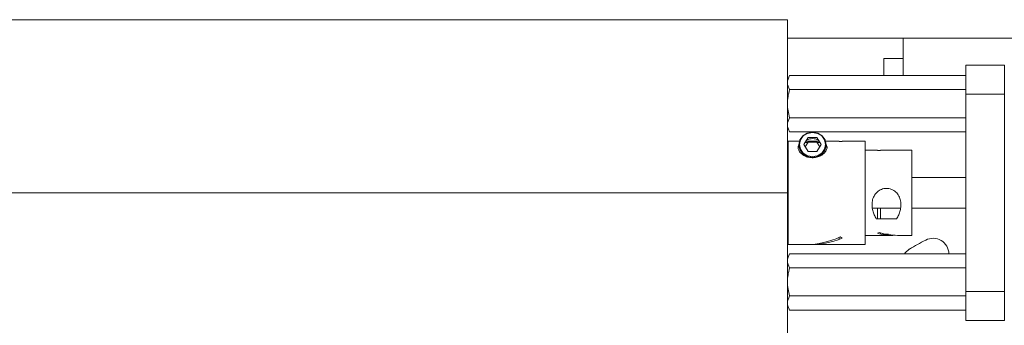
# Model space of a CAD drawing. Header units: inches. Extents: x 0.5 to 10.5, y 0.2 to 8.2.
# Tile 16 of 50: x 3.132 to 4.727, y 6.64 to 7.134. Entities that reach past the tile are written whole.
import ezdxf

# ---------------------------------------------------------------- set-up
doc = ezdxf.new("R2010")
doc.units = ezdxf.units.IN
doc.header["$MEASUREMENT"] = 0

msp = doc.modelspace()

# ---------------------------------------------------------------- linework, layer by layer
at = {"color": 7, "linetype": 'Continuous', "lineweight": 15}
for p, q in [((1.4628, 7.1338), (4.3753, 7.1338)), ((4.3753, 6.8538), (4.3753, 7.1338)), ((4.5628, 7.1038), (4.3753, 7.1038)), ((4.5628, 7.1038), (4.5628, 7.0708)), ((5.1241, 7.1038), (4.5628, 7.1038)), ((4.5315, 7.0708), (4.5315, 7.0434)), ((4.5628, 7.0434), (4.5628, 7.0708)), ((4.7266, 7.0605), (4.6641, 7.0605)), ((4.6641, 7.0605), (4.6641, 7.0135)), ((4.7266, 7.0605), (4.7266, 7.0135)), ((4.6641, 7.0434), (4.3788, 7.0434)), ((4.6641, 7.0207), (4.3788, 7.0207)), ((4.7266, 7.0135), (4.6641, 7.0135)), ((4.6641, 7.0135), (4.6641, 6.6941)), ((4.7266, 7.0135), (4.7266, 6.6941)), ((4.6641, 6.9753), (4.3788, 6.9753)), ((4.6641, 6.9525), (4.3788, 6.9525)), ((4.3762, 6.9375), (4.3753, 6.9365)), ((4.3948, 6.9375), (4.3762, 6.9375)), ((4.3762, 6.9375), (4.3762, 6.7701)), ((4.3938, 6.9314), (4.3938, 6.9271)), ((4.4088, 6.9205), (4.4017, 6.9318)), ((4.4266, 6.9375), (4.4052, 6.9375)), ((4.4591, 6.9375), (4.4371, 6.9375)), ((4.4381, 6.9271), (4.4381, 6.9315)), ((4.4591, 6.9367), (4.4591, 6.9375)), ((4.5012, 6.9375), (4.464, 6.9375)), ((4.5012, 6.7765), (4.5012, 6.9375)), ((4.5209, 6.9227), (4.5012, 6.9227)), ((4.5209, 6.9221), (4.5209, 6.9227)), ((4.577, 6.9227), (4.5258, 6.9227)), ((4.6641, 6.8784), (4.577, 6.8784)), ((1.4628, 6.8538), (4.3753, 6.8538)), ((4.3753, 6.2757), (4.3753, 6.8538)), ((4.5128, 6.8292), (4.5586, 6.8292)), ((4.577, 6.8292), (4.6641, 6.8292)), ((4.5012, 6.7849), (4.5457, 6.7849)), ((4.5534, 6.7849), (4.577, 6.7849)), ((4.3753, 6.771), (4.3762, 6.7701)), ((4.3762, 6.7701), (4.4072, 6.7701)), ((4.4149, 6.7701), (4.5012, 6.7701)), ((4.5012, 6.7701), (4.5012, 6.7765)), ((4.6641, 6.7551), (4.3788, 6.7551)), ((4.6641, 6.7323), (4.3788, 6.7323)), ((4.6641, 6.6869), (4.3788, 6.6869)), ((4.7266, 6.6941), (4.6641, 6.6941)), ((4.6641, 6.6941), (4.6641, 6.6471)), ((4.7266, 6.6941), (4.7266, 6.6471)), ((4.6641, 6.6641), (4.3788, 6.6641)), ((4.7266, 6.6471), (4.6641, 6.6471))]:
    msp.add_line(p, q, dxfattribs=at)
at = {"color": 144, "linetype": 'Continuous', "lineweight": 0}
for p, q in [((4.5315, 7.0708), (4.5628, 7.0708)), ((4.4017, 6.9318), (4.4088, 6.9432)), ((4.4088, 6.9432), (4.423, 6.9432)), ((4.423, 6.9432), (4.4301, 6.9318)), ((4.4038, 6.9351), (4.4085, 6.9351)), ((4.4088, 6.9357), (4.4041, 6.9281)), ((4.423, 6.9357), (4.4088, 6.9357)), ((4.4278, 6.9281), (4.423, 6.9357)), ((4.4301, 6.9318), (4.423, 6.9205)), ((4.4234, 6.9351), (4.4281, 6.9351)), ((4.464, 6.9367), (4.4591, 6.9367)), ((4.464, 6.9375), (4.464, 6.9367)), ((4.5258, 6.9221), (4.5209, 6.9221)), ((4.5258, 6.9227), (4.5258, 6.9221)), ((4.577, 6.7849), (4.577, 6.9227)), ((4.423, 6.9205), (4.4088, 6.9205)), ((4.5209, 6.8123), (4.5209, 6.8292)), ((4.5258, 6.8119), (4.5258, 6.8292)), ((4.5192, 6.8119), (4.521, 6.8119)), ((4.5503, 6.8119), (4.521, 6.8119)), ((4.5503, 6.8119), (4.5521, 6.8119)), ((4.4591, 6.7786), (4.4591, 6.7817)), ((4.5258, 6.7892), (4.5258, 6.7871))]:
    msp.add_line(p, q, dxfattribs=at)
at = {"color": 7, "linetype": 'Continuous', "lineweight": 15, "flags": 128}
for points in [[(4.4381, 6.9315), (4.4364, 6.9236), (4.4316, 6.917), (4.4244, 6.9126), (4.4159, 6.911), (4.4075, 6.9126), (4.4003, 6.917), (4.3955, 6.9236), (4.3938, 6.9315), (4.3955, 6.9393), (4.4003, 6.9459), (4.4075, 6.9504), (4.4159, 6.9519), (4.4244, 6.9504), (4.4316, 6.9459), (4.4364, 6.9393), (4.4381, 6.9315)], [(4.3948, 6.9318), (4.3964, 6.9393), (4.401, 6.9457), (4.4078, 6.9499), (4.4159, 6.9514), (4.424, 6.9499), (4.4309, 6.9457), (4.4355, 6.9393), (4.4371, 6.9318), (4.4355, 6.9244), (4.4309, 6.918), (4.424, 6.9138), (4.4159, 6.9123), (4.4078, 6.9138), (4.401, 6.918), (4.3964, 6.9244), (4.3948, 6.9318)], [(4.5732, 6.7629), (4.5657, 6.7563), (4.5648, 6.7551)]]:
    msp.add_lwpolyline(points, dxfattribs=at)
at = {"color": 144, "linetype": 'Continuous', "lineweight": 0}
msp.add_arc((4.4159, 6.9177), 0.0237, 66.5122, 113.4878, dxfattribs=at)
at = {"color": 7, "linetype": 'Continuous', "lineweight": 15}
for centre, radius, start, end in [((4.6112, 6.7546), 0.0256, 0.9148, 118), ((4.9988, 6.0257), 0.8512, 118, 120)]:
    msp.add_arc(centre, radius, start, end, dxfattribs=at)
msp.add_ellipse((4.4454, 6.8538), major_axis=(0.0922, 0.0591), ratio=0.642767, start_param=3.928728, end_param=4.477691, dxfattribs=at)
at = {"color": 144, "linetype": 'Continuous', "lineweight": 0}
for centre, major_axis, start_param, end_param in [((4.4531, 6.8538), (0.0922, 0.0591), 3.887151, 4.432223), ((4.4718, 6.8538), (-0.0496, 0.0774), 2.202064, 2.247531), ((4.5256, 6.8538), (0.0408, 0.0637), 3.844394, 3.899196), ((4.5143, 6.8538), (0.0759, -0.0486), 5.183815, 5.546543), ((4.5219, 6.8538), (0.0759, -0.0486), 5.129012, 5.49605)]:
    msp.add_ellipse(centre, major_axis=major_axis, ratio=0.642767, start_param=start_param, end_param=end_param, dxfattribs=at)
for points in [[(4.3788, 7.0434), (4.3767, 7.0397), (4.3753, 7.0359), (4.3753, 7.0321)], [(4.3788, 6.9753), (4.3767, 6.9715), (4.3753, 6.9678), (4.3753, 6.9639)], [(4.3788, 6.7551), (4.3767, 6.7513), (4.3753, 6.7476), (4.3753, 6.7437)], [(4.3788, 6.6869), (4.3767, 6.6831), (4.3753, 6.6794), (4.3753, 6.6755)]]:
    msp.add_open_spline(points, degree=3, dxfattribs=at)
for points, knots in [([(4.3753, 7.0321), (4.3753, 7.0301), (4.3756, 7.0282), (4.3769, 7.0244), (4.3777, 7.0226), (4.3788, 7.0207)], [0, 0, 0, 0, 0.5, 0.5, 1, 1, 1, 1]), ([(4.3788, 7.0207), (4.3777, 7.017), (4.3768, 7.0132), (4.3756, 7.0056), (4.3753, 7.0018), (4.3753, 6.998)], [0, 0, 0, 0, 0.5, 0.5, 1, 1, 1, 1]), ([(4.3753, 6.998), (4.3753, 6.9941), (4.3756, 6.9902), (4.3769, 6.9827), (4.3777, 6.9789), (4.3788, 6.9753)], [0, 0, 0, 0, 0.5, 0.5, 1, 1, 1, 1]), ([(4.3753, 6.9639), (4.3753, 6.962), (4.3756, 6.96), (4.3769, 6.9562), (4.3777, 6.9544), (4.3788, 6.9525)], [0, 0, 0, 0, 0.5, 0.5, 1, 1, 1, 1]), ([(4.4381, 6.9309), (4.4383, 6.9307), (4.4398, 6.9294), (4.4395, 6.9254), (4.4371, 6.9198), (4.4319, 6.9149), (4.4247, 6.9115), (4.4171, 6.9103), (4.4096, 6.9109), (4.4028, 6.9134), (4.3974, 6.9171), (4.3938, 6.9216), (4.3922, 6.9267), (4.3923, 6.9302), (4.3938, 6.9314), (4.3938, 6.9314)], [0, 0, 0, 0, 0.018522, 0.135072, 0.229563, 0.324591, 0.407096, 0.483568, 0.558527, 0.633344, 0.708922, 0.787469, 0.873691, 0.99981, 1, 1, 1, 1]), ([(4.5192, 6.8119), (4.518, 6.8138), (4.5169, 6.8159), (4.515, 6.8203), (4.5142, 6.8226), (4.5129, 6.8275), (4.5125, 6.83), (4.5122, 6.8353), (4.5124, 6.838), (4.5131, 6.842), (4.5134, 6.8433), (4.5143, 6.8459), (4.5149, 6.8472), (4.5161, 6.8496), (4.5169, 6.8508), (4.5185, 6.853), (4.5195, 6.854), (4.5215, 6.8559), (4.5226, 6.8567), (4.525, 6.8582), (4.5262, 6.8588), (4.5288, 6.8599), (4.5301, 6.8602), (4.5328, 6.8608), (4.5342, 6.8609), (4.537, 6.8609), (4.5384, 6.8608), (4.5411, 6.8603), (4.5425, 6.8599), (4.5463, 6.8584), (4.5487, 6.8569), (4.5518, 6.8541), (4.5527, 6.8531), (4.5544, 6.8509), (4.5552, 6.8497), (4.5565, 6.8473), (4.557, 6.846), (4.5579, 6.8434), (4.5582, 6.8421), (4.5588, 6.8394), (4.5589, 6.8381), (4.5591, 6.8354), (4.5591, 6.8341), (4.5589, 6.8301), (4.5585, 6.8276), (4.5572, 6.8227), (4.5564, 6.8203), (4.5545, 6.8159), (4.5534, 6.8138), (4.5521, 6.8119)], [0, 0, 0, 0, 0.0625, 0.0625, 0.125, 0.125, 0.1875, 0.1875, 0.25, 0.25, 0.28125, 0.28125, 0.3125, 0.3125, 0.34375, 0.34375, 0.375, 0.375, 0.40625, 0.40625, 0.4375, 0.4375, 0.46875, 0.46875, 0.5, 0.5, 0.53125, 0.53125, 0.5625, 0.5625, 0.625, 0.625, 0.65625, 0.65625, 0.6875, 0.6875, 0.71875, 0.71875, 0.75, 0.75, 0.78125, 0.78125, 0.8125, 0.8125, 0.875, 0.875, 0.9375, 0.9375, 1, 1, 1, 1]), ([(4.5258, 6.7892), (4.5269, 6.7886), (4.5286, 6.7878), (4.532, 6.7871), (4.5343, 6.7869), (4.5365, 6.7869), (4.5379, 6.787), (4.5388, 6.7871), (4.5389, 6.7871)], [0, 0, 0, 0, 0.381991, 0.573305, 0.766361, 0.800029, 0.987843, 1, 1, 1, 1]), ([(4.3753, 6.7437), (4.3753, 6.7418), (4.3756, 6.7398), (4.3769, 6.7361), (4.3777, 6.7342), (4.3788, 6.7323)], [0, 0, 0, 0, 0.5, 0.5, 1, 1, 1, 1]), ([(4.3788, 6.7323), (4.3777, 6.7286), (4.3768, 6.7248), (4.3756, 6.7173), (4.3753, 6.7134), (4.3753, 6.7096)], [0, 0, 0, 0, 0.5, 0.5, 1, 1, 1, 1]), ([(4.3753, 6.7096), (4.3753, 6.7057), (4.3756, 6.7019), (4.3769, 6.6943), (4.3777, 6.6905), (4.3788, 6.6869)], [0, 0, 0, 0, 0.5, 0.5, 1, 1, 1, 1]), ([(4.3753, 6.6755), (4.3753, 6.6736), (4.3756, 6.6716), (4.3769, 6.6679), (4.3777, 6.666), (4.3788, 6.6641)], [0, 0, 0, 0, 0.5, 0.5, 1, 1, 1, 1])]:
    msp.add_open_spline(points, degree=3, knots=knots, dxfattribs=at)

doc.saveas('drawing.dxf')
